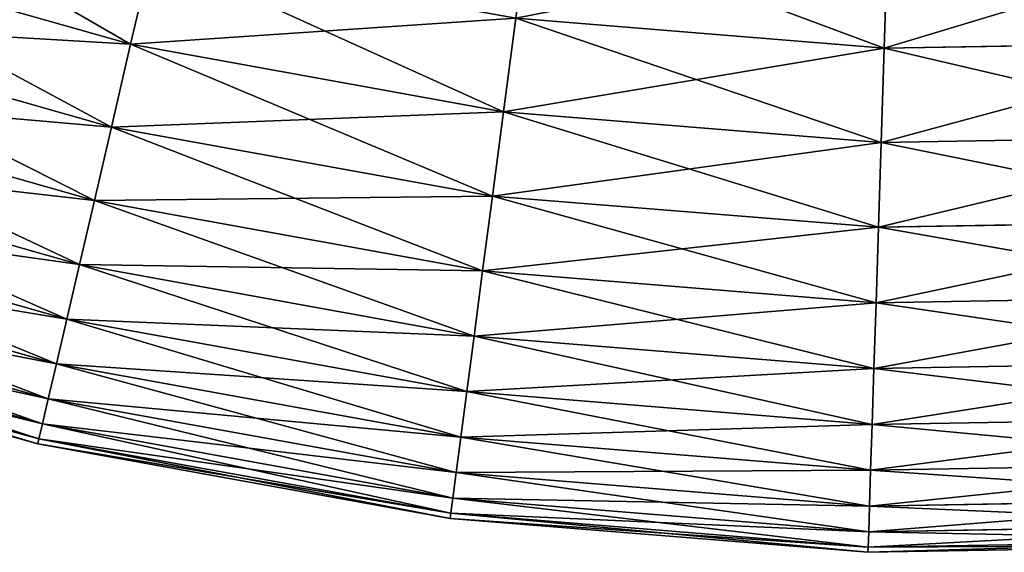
# Model space of a CAD drawing. Extents: x 5 to 635, y -14 to 121.
# Tile 10 of 256: x 43.73 to 55.25, y 3.57 to 9.81. Entities that reach past the tile are written whole.
import ezdxf

# ---------------------------------------------------------------- set-up
doc = ezdxf.new("R2010")
doc.units = 0
doc.layers.get('0').update_dxf_attribs({"color": 13, "linetype": 'CONTINUOUS'})

# ---------------------------------------------------------------- blocks, each defined once
blk = doc.blocks.new('COMPONENT_4')
for p, q in [((35.482, 7.167, 28.562), (39.748, 5.953, 28.562)), ((35.482, 7.167, 71.318), (39.748, 5.953, 71.318)), ((48.607, 7.119, 24.235), (48.568, 5.908, 26.37)), ((48.568, 5.908, 73.51), (48.607, 7.119, 75.645)), ((39.998, 7.029, 26.37), (39.748, 5.953, 28.562)), ((39.998, 7.029, 73.51), (39.748, 5.953, 71.318)), ((35.163, 6.224, 30.806), (39.523, 4.983, 30.806)), ((35.163, 6.224, 69.074), (39.523, 4.983, 69.074)), ((44.255, 6.258, 26.37), (44.112, 5.163, 28.562)), ((44.112, 5.163, 71.318), (44.255, 6.258, 73.51)), ((44.255, 6.258, 26.37), (48.568, 5.908, 26.37)), ((44.255, 6.258, 73.51), (48.568, 5.908, 73.51)), ((39.748, 5.953, 28.562), (39.523, 4.983, 30.806)), ((39.748, 5.953, 71.318), (39.523, 4.983, 69.074)), ((39.748, 5.953, 28.562), (44.112, 5.163, 28.562)), ((39.748, 5.953, 71.318), (44.112, 5.163, 71.318)), ((48.568, 5.908, 26.37), (48.533, 4.804, 28.562)), ((48.533, 4.804, 71.318), (48.568, 5.908, 73.51)), ((48.568, 5.908, 26.37), (52.894, 5.982, 26.37)), ((48.568, 5.908, 73.51), (52.894, 5.982, 73.51)), ((34.88, 5.387, 33.095), (39.323, 4.122, 33.095)), ((34.88, 5.387, 66.784), (39.323, 4.122, 66.784)), ((44.112, 5.163, 28.562), (43.983, 4.175, 30.806)), ((43.983, 4.175, 69.074), (44.112, 5.163, 71.318)), ((44.112, 5.163, 28.562), (48.533, 4.804, 28.562)), ((44.112, 5.163, 71.318), (48.533, 4.804, 71.318)), ((39.523, 4.983, 30.806), (39.323, 4.122, 33.095)), ((39.523, 4.983, 69.074), (39.323, 4.122, 66.784)), ((39.523, 4.983, 30.806), (43.983, 4.175, 30.806)), ((39.523, 4.983, 69.074), (43.983, 4.175, 69.074)), ((48.533, 4.804, 28.562), (52.967, 4.88, 28.562)), ((48.533, 4.804, 71.318), (52.967, 4.88, 71.318)), ((48.533, 4.804, 28.562), (48.501, 3.809, 30.806)), ((48.501, 3.809, 69.074), (48.533, 4.804, 71.318)), ((34.632, 4.657, 35.426), (39.148, 3.371, 35.426)), ((34.632, 4.657, 64.454), (39.148, 3.371, 64.454)), ((43.983, 4.175, 30.806), (43.868, 3.299, 33.095)), ((43.868, 3.299, 66.784), (43.983, 4.175, 69.074)), ((43.983, 4.175, 30.806), (48.501, 3.809, 30.806)), ((43.983, 4.175, 69.074), (48.501, 3.809, 69.074)), ((34.422, 4.036, 37.791), (39, 2.733, 37.791)), ((34.422, 4.036, 62.089), (39, 2.733, 62.089)), ((39.323, 4.122, 33.095), (39.148, 3.371, 35.426)), ((39.323, 4.122, 66.784), (39.148, 3.371, 64.454)), ((39.323, 4.122, 33.095), (43.868, 3.299, 33.095)), ((39.323, 4.122, 66.784), (43.868, 3.299, 66.784)), ((48.501, 3.809, 30.806), (48.473, 2.925, 33.095)), ((48.473, 2.925, 66.784), (48.501, 3.809, 69.074)), ((48.501, 3.809, 30.806), (53.033, 3.887, 30.806)), ((48.501, 3.809, 69.074), (53.033, 3.887, 69.074)), ((34.25, 3.526, 40.185), (38.878, 2.208, 40.185)), ((34.25, 3.526, 59.694), (38.878, 2.208, 59.694)), ((39.148, 3.371, 35.426), (39, 2.733, 37.791)), ((39.148, 3.371, 64.454), (39, 2.733, 62.089)), ((39.148, 3.371, 35.426), (43.768, 2.534, 35.426)), ((39.148, 3.371, 64.454), (43.768, 2.534, 64.454)), ((43.868, 3.299, 33.095), (43.768, 2.534, 35.426)), ((43.768, 2.534, 64.454), (43.868, 3.299, 66.784)), ((43.868, 3.299, 33.095), (48.473, 2.925, 33.095)), ((43.868, 3.299, 66.784), (48.473, 2.925, 66.784)), ((34.115, 3.128, 42.603), (38.783, 1.799, 42.603)), ((34.115, 3.128, 57.276), (38.783, 1.799, 57.276)), ((48.473, 2.925, 33.095), (53.092, 3.004, 33.095)), ((48.473, 2.925, 66.784), (53.092, 3.004, 66.784)), ((48.473, 2.925, 33.095), (48.448, 2.154, 35.426)), ((48.448, 2.154, 64.454), (48.473, 2.925, 66.784)), ((34.018, 2.843, 45.039), (38.715, 1.506, 45.039)), ((34.018, 2.843, 54.841), (38.715, 1.506, 54.841)), ((33.96, 2.672, 47.486), (38.674, 1.33, 47.486)), ((33.96, 2.672, 52.393), (38.674, 1.33, 52.393)), ((39, 2.733, 37.791), (38.878, 2.208, 40.185)), ((39, 2.733, 62.089), (38.878, 2.208, 59.694)), ((39, 2.733, 37.791), (43.683, 1.885, 37.791)), ((39, 2.733, 62.089), (43.683, 1.885, 62.089)), ((33.941, 2.615, 49.94), (38.66, 1.271, 49.94)), ((43.768, 2.534, 35.426), (43.683, 1.885, 37.791)), ((43.683, 1.885, 62.089), (43.768, 2.534, 64.454)), ((43.768, 2.534, 35.426), (48.448, 2.154, 35.426)), ((43.768, 2.534, 64.454), (48.448, 2.154, 64.454)), ((38.878, 2.208, 40.185), (38.783, 1.799, 42.603)), ((38.878, 2.208, 59.694), (38.783, 1.799, 57.276)), ((38.878, 2.208, 40.185), (43.613, 1.351, 40.185)), ((38.878, 2.208, 59.694), (43.613, 1.351, 59.694)), ((48.448, 2.154, 35.426), (53.143, 2.235, 35.426)), ((48.448, 2.154, 64.454), (53.143, 2.235, 64.454)), ((48.448, 2.154, 35.426), (48.427, 1.499, 37.791)), ((48.427, 1.499, 62.089), (48.448, 2.154, 64.454)), ((43.683, 1.885, 37.791), (43.613, 1.351, 40.185)), ((43.613, 1.351, 59.694), (43.683, 1.885, 62.089)), ((43.683, 1.885, 37.791), (48.427, 1.499, 37.791)), ((43.683, 1.885, 62.089), (48.427, 1.499, 62.089)), ((38.783, 1.799, 42.603), (38.715, 1.506, 45.039)), ((38.783, 1.799, 57.276), (38.715, 1.506, 54.841)), ((38.783, 1.799, 42.603), (43.559, 0.934, 42.603)), ((38.783, 1.799, 57.276), (43.559, 0.934, 57.276)), ((38.715, 1.506, 45.039), (38.674, 1.33, 47.486)), ((38.715, 1.506, 54.841), (38.674, 1.33, 52.393)), ((38.715, 1.506, 45.039), (43.52, 0.636, 45.039)), ((38.715, 1.506, 54.841), (43.52, 0.636, 54.841)), ((48.427, 1.499, 37.791), (48.41, 0.961, 40.185)), ((48.41, 0.961, 59.694), (48.427, 1.499, 62.089)), ((48.427, 1.499, 37.791), (53.186, 1.581, 37.791)), ((48.427, 1.499, 62.089), (53.186, 1.581, 62.089)), ((38.674, 1.33, 47.486), (38.66, 1.271, 49.94)), ((38.674, 1.33, 52.393), (38.66, 1.271, 49.94)), ((38.66, 1.271, 49.94), (43.489, 0.397, 49.94)), ((38.674, 1.33, 47.486), (43.496, 0.457, 47.486)), ((38.674, 1.33, 52.393), (43.496, 0.457, 52.393)), ((43.613, 1.351, 40.185), (43.559, 0.934, 42.603)), ((43.559, 0.934, 57.276), (43.613, 1.351, 59.694)), ((43.613, 1.351, 40.185), (48.41, 0.961, 40.185)), ((43.613, 1.351, 59.694), (48.41, 0.961, 59.694)), ((48.41, 0.961, 40.185), (53.222, 1.044, 40.185)), ((48.41, 0.961, 59.694), (53.222, 1.044, 59.694)), ((43.559, 0.934, 42.603), (43.52, 0.636, 45.039)), ((43.52, 0.636, 54.841), (43.559, 0.934, 57.276)), ((43.559, 0.934, 42.603), (48.397, 0.542, 42.603)), ((43.559, 0.934, 57.276), (48.397, 0.542, 57.276)), ((48.41, 0.961, 40.185), (48.397, 0.542, 42.603)), ((48.397, 0.542, 57.276), (48.41, 0.961, 59.694)), ((43.52, 0.636, 45.039), (43.496, 0.457, 47.486)), ((43.496, 0.457, 52.393), (43.52, 0.636, 54.841)), ((43.52, 0.636, 45.039), (48.387, 0.241, 45.039)), ((43.52, 0.636, 54.841), (48.387, 0.241, 54.841)), ((48.397, 0.542, 42.603), (53.249, 0.625, 42.603)), ((48.397, 0.542, 57.276), (53.249, 0.625, 57.276)), ((48.397, 0.542, 42.603), (48.387, 0.241, 45.039)), ((48.387, 0.241, 54.841), (48.397, 0.542, 57.276)), ((43.496, 0.457, 47.486), (43.489, 0.397, 49.94)), ((43.489, 0.397, 49.94), (43.496, 0.457, 52.393)), ((43.489, 0.397, 49.94), (48.379, 0, 49.94)), ((43.496, 0.457, 47.486), (48.381, 0.06, 47.486)), ((43.496, 0.457, 52.393), (48.381, 0.06, 52.393)), ((48.387, 0.241, 45.039), (48.381, 0.06, 47.486)), ((48.381, 0.06, 52.393), (48.387, 0.241, 54.841)), ((48.387, 0.241, 45.039), (53.269, 0.325, 45.039)), ((48.387, 0.241, 54.841), (53.269, 0.325, 54.841)), ((48.381, 0.06, 47.486), (53.281, 0.144, 47.486)), ((48.381, 0.06, 52.393), (53.281, 0.144, 52.393)), ((48.379, 0, 49.94), (53.285, 0.084, 49.94)), ((48.381, 0.06, 47.486), (48.379, 0, 49.94)), ((48.379, 0, 49.94), (48.381, 0.06, 52.393))]:
    blk.add_line(p, q)
mesh = blk.add_polyface()
corners = [(39.748, 5.953, 28.562), (35.837, 8.214, 26.37), (39.998, 7.029, 26.37), (35.482, 7.167, 28.562)]
mesh.append_faces([[corners[k] for k in face] for face in [(0, 1, 2), (1, 0, 3)]], dxfattribs={"vtx0": -1})
mesh = blk.add_polyface()
corners = [(39.998, 7.029, 73.51), (35.482, 7.167, 71.318), (39.748, 5.953, 71.318), (35.837, 8.214, 73.51)]
mesh.append_faces([[corners[k] for k in face] for face in [(0, 1, 2), (1, 0, 3)]], dxfattribs={"vtx0": -1})
mesh = blk.add_polyface()
corners = [(48.568, 5.908, 26.37), (44.413, 7.459, 24.235), (48.607, 7.119, 24.235), (44.255, 6.258, 26.37)]
mesh.append_faces([[corners[k] for k in face] for face in [(0, 1, 2), (1, 0, 3)]], dxfattribs={"vtx0": -1})
mesh = blk.add_polyface()
corners = [(48.607, 7.119, 75.645), (44.255, 6.258, 73.51), (48.568, 5.908, 73.51), (44.413, 7.459, 75.645)]
mesh.append_faces([[corners[k] for k in face] for face in [(0, 1, 2), (1, 0, 3)]], dxfattribs={"vtx0": -1})
mesh = blk.add_polyface()
corners = [(39.523, 4.983, 30.806), (35.482, 7.167, 28.562), (39.748, 5.953, 28.562), (35.163, 6.224, 30.806)]
mesh.append_faces([[corners[k] for k in face] for face in [(0, 1, 2), (1, 0, 3)]], dxfattribs={"vtx0": -1})
mesh = blk.add_polyface()
corners = [(39.748, 5.953, 71.318), (35.163, 6.224, 69.074), (39.523, 4.983, 69.074), (35.482, 7.167, 71.318)]
mesh.append_faces([[corners[k] for k in face] for face in [(0, 1, 2), (1, 0, 3)]], dxfattribs={"vtx0": -1})
mesh = blk.add_polyface()
corners = [(52.894, 5.982, 26.37), (48.607, 7.119, 24.235), (52.814, 7.191, 24.235), (48.568, 5.908, 26.37)]
mesh.append_faces([[corners[k] for k in face] for face in [(0, 1, 2), (1, 0, 3)]], dxfattribs={"vtx0": -1})
mesh = blk.add_polyface()
corners = [(52.814, 7.191, 75.645), (48.568, 5.908, 73.51), (52.894, 5.982, 73.51), (48.607, 7.119, 75.645)]
mesh.append_faces([[corners[k] for k in face] for face in [(0, 1, 2), (1, 0, 3)]], dxfattribs={"vtx0": -1})
mesh = blk.add_polyface()
corners = [(44.112, 5.163, 28.562), (39.998, 7.029, 26.37), (44.255, 6.258, 26.37), (39.748, 5.953, 28.562)]
mesh.append_faces([[corners[k] for k in face] for face in [(0, 1, 2), (1, 0, 3)]], dxfattribs={"vtx0": -1})
mesh = blk.add_polyface()
corners = [(44.255, 6.258, 73.51), (39.748, 5.953, 71.318), (44.112, 5.163, 71.318), (39.998, 7.029, 73.51)]
mesh.append_faces([[corners[k] for k in face] for face in [(0, 1, 2), (1, 0, 3)]], dxfattribs={"vtx0": -1})
mesh = blk.add_polyface()
corners = [(39.323, 4.122, 33.095), (35.163, 6.224, 30.806), (39.523, 4.983, 30.806), (34.88, 5.387, 33.095)]
mesh.append_faces([[corners[k] for k in face] for face in [(0, 1, 2), (1, 0, 3)]], dxfattribs={"vtx0": -1})
mesh = blk.add_polyface()
corners = [(39.523, 4.983, 69.074), (34.88, 5.387, 66.784), (39.323, 4.122, 66.784), (35.163, 6.224, 69.074)]
mesh.append_faces([[corners[k] for k in face] for face in [(0, 1, 2), (1, 0, 3)]], dxfattribs={"vtx0": -1})
mesh = blk.add_polyface()
corners = [(48.533, 4.804, 28.562), (44.255, 6.258, 26.37), (48.568, 5.908, 26.37), (44.112, 5.163, 28.562)]
mesh.append_faces([[corners[k] for k in face] for face in [(0, 1, 2), (1, 0, 3)]], dxfattribs={"vtx0": -1})
mesh = blk.add_polyface()
corners = [(48.568, 5.908, 73.51), (44.112, 5.163, 71.318), (48.533, 4.804, 71.318), (44.255, 6.258, 73.51)]
mesh.append_faces([[corners[k] for k in face] for face in [(0, 1, 2), (1, 0, 3)]], dxfattribs={"vtx0": -1})
mesh = blk.add_polyface()
corners = [(43.983, 4.175, 30.806), (39.748, 5.953, 28.562), (44.112, 5.163, 28.562), (39.523, 4.983, 30.806)]
mesh.append_faces([[corners[k] for k in face] for face in [(0, 1, 2), (1, 0, 3)]], dxfattribs={"vtx0": -1})
mesh = blk.add_polyface()
corners = [(44.112, 5.163, 71.318), (39.523, 4.983, 69.074), (43.983, 4.175, 69.074), (39.748, 5.953, 71.318)]
mesh.append_faces([[corners[k] for k in face] for face in [(0, 1, 2), (1, 0, 3)]], dxfattribs={"vtx0": -1})
mesh = blk.add_polyface()
corners = [(52.967, 4.88, 28.562), (48.568, 5.908, 26.37), (52.894, 5.982, 26.37), (48.533, 4.804, 28.562)]
mesh.append_faces([[corners[k] for k in face] for face in [(0, 1, 2), (1, 0, 3)]], dxfattribs={"vtx0": -1})
mesh = blk.add_polyface()
corners = [(52.894, 5.982, 73.51), (48.533, 4.804, 71.318), (52.967, 4.88, 71.318), (48.568, 5.908, 73.51)]
mesh.append_faces([[corners[k] for k in face] for face in [(0, 1, 2), (1, 0, 3)]], dxfattribs={"vtx0": -1})
mesh = blk.add_polyface()
corners = [(39.148, 3.371, 35.426), (34.88, 5.387, 33.095), (39.323, 4.122, 33.095), (34.632, 4.657, 35.426)]
mesh.append_faces([[corners[k] for k in face] for face in [(0, 1, 2), (1, 0, 3)]], dxfattribs={"vtx0": -1})
mesh = blk.add_polyface()
corners = [(39.323, 4.122, 66.784), (34.632, 4.657, 64.454), (39.148, 3.371, 64.454), (34.88, 5.387, 66.784)]
mesh.append_faces([[corners[k] for k in face] for face in [(0, 1, 2), (1, 0, 3)]], dxfattribs={"vtx0": -1})
mesh = blk.add_polyface()
corners = [(48.501, 3.809, 30.806), (44.112, 5.163, 28.562), (48.533, 4.804, 28.562), (43.983, 4.175, 30.806)]
mesh.append_faces([[corners[k] for k in face] for face in [(0, 1, 2), (1, 0, 3)]], dxfattribs={"vtx0": -1})
mesh = blk.add_polyface()
corners = [(48.533, 4.804, 71.318), (43.983, 4.175, 69.074), (48.501, 3.809, 69.074), (44.112, 5.163, 71.318)]
mesh.append_faces([[corners[k] for k in face] for face in [(0, 1, 2), (1, 0, 3)]], dxfattribs={"vtx0": -1})
mesh = blk.add_polyface()
corners = [(43.868, 3.299, 33.095), (39.523, 4.983, 30.806), (43.983, 4.175, 30.806), (39.323, 4.122, 33.095)]
mesh.append_faces([[corners[k] for k in face] for face in [(0, 1, 2), (1, 0, 3)]], dxfattribs={"vtx0": -1})
mesh = blk.add_polyface()
corners = [(43.983, 4.175, 69.074), (39.323, 4.122, 66.784), (43.868, 3.299, 66.784), (39.523, 4.983, 69.074)]
mesh.append_faces([[corners[k] for k in face] for face in [(0, 1, 2), (1, 0, 3)]], dxfattribs={"vtx0": -1})
mesh = blk.add_polyface()
corners = [(53.033, 3.887, 30.806), (48.533, 4.804, 28.562), (52.967, 4.88, 28.562), (48.501, 3.809, 30.806)]
mesh.append_faces([[corners[k] for k in face] for face in [(0, 1, 2), (1, 0, 3)]], dxfattribs={"vtx0": -1})
mesh = blk.add_polyface()
corners = [(52.967, 4.88, 71.318), (48.501, 3.809, 69.074), (53.033, 3.887, 69.074), (48.533, 4.804, 71.318)]
mesh.append_faces([[corners[k] for k in face] for face in [(0, 1, 2), (1, 0, 3)]], dxfattribs={"vtx0": -1})
mesh = blk.add_polyface()
corners = [(39, 2.733, 37.791), (34.632, 4.657, 35.426), (39.148, 3.371, 35.426), (34.422, 4.036, 37.791)]
mesh.append_faces([[corners[k] for k in face] for face in [(0, 1, 2), (1, 0, 3)]], dxfattribs={"vtx0": -1})
mesh = blk.add_polyface()
corners = [(39.148, 3.371, 64.454), (34.422, 4.036, 62.089), (39, 2.733, 62.089), (34.632, 4.657, 64.454)]
mesh.append_faces([[corners[k] for k in face] for face in [(0, 1, 2), (1, 0, 3)]], dxfattribs={"vtx0": -1})
mesh = blk.add_polyface()
corners = [(48.473, 2.925, 33.095), (43.983, 4.175, 30.806), (48.501, 3.809, 30.806), (43.868, 3.299, 33.095)]
mesh.append_faces([[corners[k] for k in face] for face in [(0, 1, 2), (1, 0, 3)]], dxfattribs={"vtx0": -1})
mesh = blk.add_polyface()
corners = [(48.501, 3.809, 69.074), (43.868, 3.299, 66.784), (48.473, 2.925, 66.784), (43.983, 4.175, 69.074)]
mesh.append_faces([[corners[k] for k in face] for face in [(0, 1, 2), (1, 0, 3)]], dxfattribs={"vtx0": -1})
mesh = blk.add_polyface()
corners = [(38.878, 2.208, 40.185), (34.422, 4.036, 37.791), (39, 2.733, 37.791), (34.25, 3.526, 40.185)]
mesh.append_faces([[corners[k] for k in face] for face in [(0, 1, 2), (1, 0, 3)]], dxfattribs={"vtx0": -1})
mesh = blk.add_polyface()
corners = [(39, 2.733, 62.089), (34.25, 3.526, 59.694), (38.878, 2.208, 59.694), (34.422, 4.036, 62.089)]
mesh.append_faces([[corners[k] for k in face] for face in [(0, 1, 2), (1, 0, 3)]], dxfattribs={"vtx0": -1})
mesh = blk.add_polyface()
corners = [(43.768, 2.534, 35.426), (39.323, 4.122, 33.095), (43.868, 3.299, 33.095), (39.148, 3.371, 35.426)]
mesh.append_faces([[corners[k] for k in face] for face in [(0, 1, 2), (1, 0, 3)]], dxfattribs={"vtx0": -1})
mesh = blk.add_polyface()
corners = [(43.868, 3.299, 66.784), (39.148, 3.371, 64.454), (43.768, 2.534, 64.454), (39.323, 4.122, 66.784)]
mesh.append_faces([[corners[k] for k in face] for face in [(0, 1, 2), (1, 0, 3)]], dxfattribs={"vtx0": -1})
mesh = blk.add_polyface()
corners = [(53.092, 3.004, 33.095), (48.501, 3.809, 30.806), (53.033, 3.887, 30.806), (48.473, 2.925, 33.095)]
mesh.append_faces([[corners[k] for k in face] for face in [(0, 1, 2), (1, 0, 3)]], dxfattribs={"vtx0": -1})
mesh = blk.add_polyface()
corners = [(53.033, 3.887, 69.074), (48.473, 2.925, 66.784), (53.092, 3.004, 66.784), (48.501, 3.809, 69.074)]
mesh.append_faces([[corners[k] for k in face] for face in [(0, 1, 2), (1, 0, 3)]], dxfattribs={"vtx0": -1})
mesh = blk.add_polyface()
corners = [(38.783, 1.799, 42.603), (34.25, 3.526, 40.185), (38.878, 2.208, 40.185), (34.115, 3.128, 42.603)]
mesh.append_faces([[corners[k] for k in face] for face in [(0, 1, 2), (1, 0, 3)]], dxfattribs={"vtx0": -1})
mesh = blk.add_polyface()
corners = [(38.878, 2.208, 59.694), (34.115, 3.128, 57.276), (38.783, 1.799, 57.276), (34.25, 3.526, 59.694)]
mesh.append_faces([[corners[k] for k in face] for face in [(0, 1, 2), (1, 0, 3)]], dxfattribs={"vtx0": -1})
mesh = blk.add_polyface()
corners = [(43.683, 1.885, 37.791), (39.148, 3.371, 35.426), (43.768, 2.534, 35.426), (39, 2.733, 37.791)]
mesh.append_faces([[corners[k] for k in face] for face in [(0, 1, 2), (1, 0, 3)]], dxfattribs={"vtx0": -1})
mesh = blk.add_polyface()
corners = [(43.768, 2.534, 64.454), (39, 2.733, 62.089), (43.683, 1.885, 62.089), (39.148, 3.371, 64.454)]
mesh.append_faces([[corners[k] for k in face] for face in [(0, 1, 2), (1, 0, 3)]], dxfattribs={"vtx0": -1})
mesh = blk.add_polyface()
corners = [(48.448, 2.154, 35.426), (43.868, 3.299, 33.095), (48.473, 2.925, 33.095), (43.768, 2.534, 35.426)]
mesh.append_faces([[corners[k] for k in face] for face in [(0, 1, 2), (1, 0, 3)]], dxfattribs={"vtx0": -1})
mesh = blk.add_polyface()
corners = [(48.473, 2.925, 66.784), (43.768, 2.534, 64.454), (48.448, 2.154, 64.454), (43.868, 3.299, 66.784)]
mesh.append_faces([[corners[k] for k in face] for face in [(0, 1, 2), (1, 0, 3)]], dxfattribs={"vtx0": -1})
mesh = blk.add_polyface()
corners = [(38.715, 1.506, 45.039), (34.115, 3.128, 42.603), (38.783, 1.799, 42.603), (34.018, 2.843, 45.039)]
mesh.append_faces([[corners[k] for k in face] for face in [(0, 1, 2), (1, 0, 3)]], dxfattribs={"vtx0": -1})
mesh = blk.add_polyface()
corners = [(38.783, 1.799, 57.276), (34.018, 2.843, 54.841), (38.715, 1.506, 54.841), (34.115, 3.128, 57.276)]
mesh.append_faces([[corners[k] for k in face] for face in [(0, 1, 2), (1, 0, 3)]], dxfattribs={"vtx0": -1})
mesh = blk.add_polyface()
corners = [(53.143, 2.235, 35.426), (48.473, 2.925, 33.095), (53.092, 3.004, 33.095), (48.448, 2.154, 35.426)]
mesh.append_faces([[corners[k] for k in face] for face in [(0, 1, 2), (1, 0, 3)]], dxfattribs={"vtx0": -1})
mesh = blk.add_polyface()
corners = [(53.092, 3.004, 66.784), (48.448, 2.154, 64.454), (53.143, 2.235, 64.454), (48.473, 2.925, 66.784)]
mesh.append_faces([[corners[k] for k in face] for face in [(0, 1, 2), (1, 0, 3)]], dxfattribs={"vtx0": -1})
mesh = blk.add_polyface()
corners = [(38.674, 1.33, 47.486), (34.018, 2.843, 45.039), (38.715, 1.506, 45.039), (33.96, 2.672, 47.486)]
mesh.append_faces([[corners[k] for k in face] for face in [(0, 1, 2), (1, 0, 3)]], dxfattribs={"vtx0": -1})
mesh = blk.add_polyface()
corners = [(38.715, 1.506, 54.841), (33.96, 2.672, 52.393), (38.674, 1.33, 52.393), (34.018, 2.843, 54.841)]
mesh.append_faces([[corners[k] for k in face] for face in [(0, 1, 2), (1, 0, 3)]], dxfattribs={"vtx0": -1})
mesh = blk.add_polyface()
corners = [(38.66, 1.271, 49.94), (33.96, 2.672, 47.486), (38.674, 1.33, 47.486), (33.941, 2.615, 49.94)]
mesh.append_faces([[corners[k] for k in face] for face in [(0, 1, 2), (1, 0, 3)]], dxfattribs={"vtx0": -1})
mesh = blk.add_polyface()
corners = [(38.674, 1.33, 52.393), (33.941, 2.615, 49.94), (38.66, 1.271, 49.94), (33.96, 2.672, 52.393)]
mesh.append_faces([[corners[k] for k in face] for face in [(0, 1, 2), (1, 0, 3)]], dxfattribs={"vtx0": -1})
mesh = blk.add_polyface()
corners = [(43.613, 1.351, 40.185), (39, 2.733, 37.791), (43.683, 1.885, 37.791), (38.878, 2.208, 40.185)]
mesh.append_faces([[corners[k] for k in face] for face in [(0, 1, 2), (1, 0, 3)]], dxfattribs={"vtx0": -1})
mesh = blk.add_polyface()
corners = [(43.683, 1.885, 62.089), (38.878, 2.208, 59.694), (43.613, 1.351, 59.694), (39, 2.733, 62.089)]
mesh.append_faces([[corners[k] for k in face] for face in [(0, 1, 2), (1, 0, 3)]], dxfattribs={"vtx0": -1})
mesh = blk.add_polyface()
corners = [(48.427, 1.499, 37.791), (43.768, 2.534, 35.426), (48.448, 2.154, 35.426), (43.683, 1.885, 37.791)]
mesh.append_faces([[corners[k] for k in face] for face in [(0, 1, 2), (1, 0, 3)]], dxfattribs={"vtx0": -1})
mesh = blk.add_polyface()
corners = [(48.448, 2.154, 64.454), (43.683, 1.885, 62.089), (48.427, 1.499, 62.089), (43.768, 2.534, 64.454)]
mesh.append_faces([[corners[k] for k in face] for face in [(0, 1, 2), (1, 0, 3)]], dxfattribs={"vtx0": -1})
mesh = blk.add_polyface()
corners = [(43.559, 0.934, 42.603), (38.878, 2.208, 40.185), (43.613, 1.351, 40.185), (38.783, 1.799, 42.603)]
mesh.append_faces([[corners[k] for k in face] for face in [(0, 1, 2), (1, 0, 3)]], dxfattribs={"vtx0": -1})
mesh = blk.add_polyface()
corners = [(43.613, 1.351, 59.694), (38.783, 1.799, 57.276), (43.559, 0.934, 57.276), (38.878, 2.208, 59.694)]
mesh.append_faces([[corners[k] for k in face] for face in [(0, 1, 2), (1, 0, 3)]], dxfattribs={"vtx0": -1})
mesh = blk.add_polyface()
corners = [(53.186, 1.581, 37.791), (48.448, 2.154, 35.426), (53.143, 2.235, 35.426), (48.427, 1.499, 37.791)]
mesh.append_faces([[corners[k] for k in face] for face in [(0, 1, 2), (1, 0, 3)]], dxfattribs={"vtx0": -1})
mesh = blk.add_polyface()
corners = [(53.143, 2.235, 64.454), (48.427, 1.499, 62.089), (53.186, 1.581, 62.089), (48.448, 2.154, 64.454)]
mesh.append_faces([[corners[k] for k in face] for face in [(0, 1, 2), (1, 0, 3)]], dxfattribs={"vtx0": -1})
mesh = blk.add_polyface()
corners = [(48.41, 0.961, 40.185), (43.683, 1.885, 37.791), (48.427, 1.499, 37.791), (43.613, 1.351, 40.185)]
mesh.append_faces([[corners[k] for k in face] for face in [(0, 1, 2), (1, 0, 3)]], dxfattribs={"vtx0": -1})
mesh = blk.add_polyface()
corners = [(48.427, 1.499, 62.089), (43.613, 1.351, 59.694), (48.41, 0.961, 59.694), (43.683, 1.885, 62.089)]
mesh.append_faces([[corners[k] for k in face] for face in [(0, 1, 2), (1, 0, 3)]], dxfattribs={"vtx0": -1})
mesh = blk.add_polyface()
corners = [(43.52, 0.636, 45.039), (38.783, 1.799, 42.603), (43.559, 0.934, 42.603), (38.715, 1.506, 45.039)]
mesh.append_faces([[corners[k] for k in face] for face in [(0, 1, 2), (1, 0, 3)]], dxfattribs={"vtx0": -1})
mesh = blk.add_polyface()
corners = [(43.559, 0.934, 57.276), (38.715, 1.506, 54.841), (43.52, 0.636, 54.841), (38.783, 1.799, 57.276)]
mesh.append_faces([[corners[k] for k in face] for face in [(0, 1, 2), (1, 0, 3)]], dxfattribs={"vtx0": -1})
mesh = blk.add_polyface()
corners = [(43.496, 0.457, 47.486), (38.715, 1.506, 45.039), (43.52, 0.636, 45.039), (38.674, 1.33, 47.486)]
mesh.append_faces([[corners[k] for k in face] for face in [(0, 1, 2), (1, 0, 3)]], dxfattribs={"vtx0": -1})
mesh = blk.add_polyface()
corners = [(43.52, 0.636, 54.841), (38.674, 1.33, 52.393), (43.496, 0.457, 52.393), (38.715, 1.506, 54.841)]
mesh.append_faces([[corners[k] for k in face] for face in [(0, 1, 2), (1, 0, 3)]], dxfattribs={"vtx0": -1})
mesh = blk.add_polyface()
corners = [(53.222, 1.044, 40.185), (48.427, 1.499, 37.791), (53.186, 1.581, 37.791), (48.41, 0.961, 40.185)]
mesh.append_faces([[corners[k] for k in face] for face in [(0, 1, 2), (1, 0, 3)]], dxfattribs={"vtx0": -1})
mesh = blk.add_polyface()
corners = [(53.186, 1.581, 62.089), (48.41, 0.961, 59.694), (53.222, 1.044, 59.694), (48.427, 1.499, 62.089)]
mesh.append_faces([[corners[k] for k in face] for face in [(0, 1, 2), (1, 0, 3)]], dxfattribs={"vtx0": -1})
mesh = blk.add_polyface()
corners = [(43.489, 0.397, 49.94), (38.674, 1.33, 47.486), (43.496, 0.457, 47.486), (38.66, 1.271, 49.94)]
mesh.append_faces([[corners[k] for k in face] for face in [(0, 1, 2), (1, 0, 3)]], dxfattribs={"vtx0": -1})
mesh = blk.add_polyface()
corners = [(43.496, 0.457, 52.393), (38.66, 1.271, 49.94), (43.489, 0.397, 49.94), (38.674, 1.33, 52.393)]
mesh.append_faces([[corners[k] for k in face] for face in [(0, 1, 2), (1, 0, 3)]], dxfattribs={"vtx0": -1})
mesh = blk.add_polyface()
corners = [(48.397, 0.542, 42.603), (43.613, 1.351, 40.185), (48.41, 0.961, 40.185), (43.559, 0.934, 42.603)]
mesh.append_faces([[corners[k] for k in face] for face in [(0, 1, 2), (1, 0, 3)]], dxfattribs={"vtx0": -1})
mesh = blk.add_polyface()
corners = [(48.41, 0.961, 59.694), (43.559, 0.934, 57.276), (48.397, 0.542, 57.276), (43.613, 1.351, 59.694)]
mesh.append_faces([[corners[k] for k in face] for face in [(0, 1, 2), (1, 0, 3)]], dxfattribs={"vtx0": -1})
mesh = blk.add_polyface()
corners = [(53.249, 0.625, 42.603), (48.41, 0.961, 40.185), (53.222, 1.044, 40.185), (48.397, 0.542, 42.603)]
mesh.append_faces([[corners[k] for k in face] for face in [(0, 1, 2), (1, 0, 3)]], dxfattribs={"vtx0": -1})
mesh = blk.add_polyface()
corners = [(53.222, 1.044, 59.694), (48.397, 0.542, 57.276), (53.249, 0.625, 57.276), (48.41, 0.961, 59.694)]
mesh.append_faces([[corners[k] for k in face] for face in [(0, 1, 2), (1, 0, 3)]], dxfattribs={"vtx0": -1})
mesh = blk.add_polyface()
corners = [(48.387, 0.241, 45.039), (43.559, 0.934, 42.603), (48.397, 0.542, 42.603), (43.52, 0.636, 45.039)]
mesh.append_faces([[corners[k] for k in face] for face in [(0, 1, 2), (1, 0, 3)]], dxfattribs={"vtx0": -1})
mesh = blk.add_polyface()
corners = [(48.397, 0.542, 57.276), (43.52, 0.636, 54.841), (48.387, 0.241, 54.841), (43.559, 0.934, 57.276)]
mesh.append_faces([[corners[k] for k in face] for face in [(0, 1, 2), (1, 0, 3)]], dxfattribs={"vtx0": -1})
mesh = blk.add_polyface()
corners = [(48.381, 0.06, 47.486), (43.52, 0.636, 45.039), (48.387, 0.241, 45.039), (43.496, 0.457, 47.486)]
mesh.append_faces([[corners[k] for k in face] for face in [(0, 1, 2), (1, 0, 3)]], dxfattribs={"vtx0": -1})
mesh = blk.add_polyface()
corners = [(48.387, 0.241, 54.841), (43.496, 0.457, 52.393), (48.381, 0.06, 52.393), (43.52, 0.636, 54.841)]
mesh.append_faces([[corners[k] for k in face] for face in [(0, 1, 2), (1, 0, 3)]], dxfattribs={"vtx0": -1})
mesh = blk.add_polyface()
corners = [(53.269, 0.325, 45.039), (48.397, 0.542, 42.603), (53.249, 0.625, 42.603), (48.387, 0.241, 45.039)]
mesh.append_faces([[corners[k] for k in face] for face in [(0, 1, 2), (1, 0, 3)]], dxfattribs={"vtx0": -1})
mesh = blk.add_polyface()
corners = [(53.249, 0.625, 57.276), (48.387, 0.241, 54.841), (53.269, 0.325, 54.841), (48.397, 0.542, 57.276)]
mesh.append_faces([[corners[k] for k in face] for face in [(0, 1, 2), (1, 0, 3)]], dxfattribs={"vtx0": -1})
mesh = blk.add_polyface()
corners = [(48.379, 0, 49.94), (43.496, 0.457, 47.486), (48.381, 0.06, 47.486), (43.489, 0.397, 49.94)]
mesh.append_faces([[corners[k] for k in face] for face in [(0, 1, 2), (1, 0, 3)]], dxfattribs={"vtx0": -1})
mesh = blk.add_polyface()
corners = [(48.381, 0.06, 52.393), (43.489, 0.397, 49.94), (48.379, 0, 49.94), (43.496, 0.457, 52.393)]
mesh.append_faces([[corners[k] for k in face] for face in [(0, 1, 2), (1, 0, 3)]], dxfattribs={"vtx0": -1})
mesh = blk.add_polyface()
corners = [(53.281, 0.144, 47.486), (48.387, 0.241, 45.039), (53.269, 0.325, 45.039), (48.381, 0.06, 47.486)]
mesh.append_faces([[corners[k] for k in face] for face in [(0, 1, 2), (1, 0, 3)]], dxfattribs={"vtx0": -1})
mesh = blk.add_polyface()
corners = [(53.269, 0.325, 54.841), (48.381, 0.06, 52.393), (53.281, 0.144, 52.393), (48.387, 0.241, 54.841)]
mesh.append_faces([[corners[k] for k in face] for face in [(0, 1, 2), (1, 0, 3)]], dxfattribs={"vtx0": -1})
mesh = blk.add_polyface()
corners = [(53.285, 0.084, 49.94), (48.381, 0.06, 47.486), (53.281, 0.144, 47.486), (48.379, 0, 49.94)]
mesh.append_faces([[corners[k] for k in face] for face in [(0, 1, 2), (1, 0, 3)]], dxfattribs={"vtx0": -1})
mesh = blk.add_polyface()
corners = [(53.281, 0.144, 52.393), (48.379, 0, 49.94), (53.285, 0.084, 49.94), (48.381, 0.06, 52.393)]
mesh.append_faces([[corners[k] for k in face] for face in [(0, 1, 2), (1, 0, 3)]], dxfattribs={"vtx0": -1})
blk = doc.blocks.new('COMPONENT_5')
blk.add_blockref('COMPONENT_4', (0, 0))
blk = doc.blocks.new('GROUP_3')
blk.add_blockref('COMPONENT_5', (0, 1.542))

msp = doc.modelspace()

# ---------------------------------------------------------------- block references
msp.add_blockref('GROUP_3', (5.278, 2.031, 2.908))

doc.saveas('drawing.dxf')
